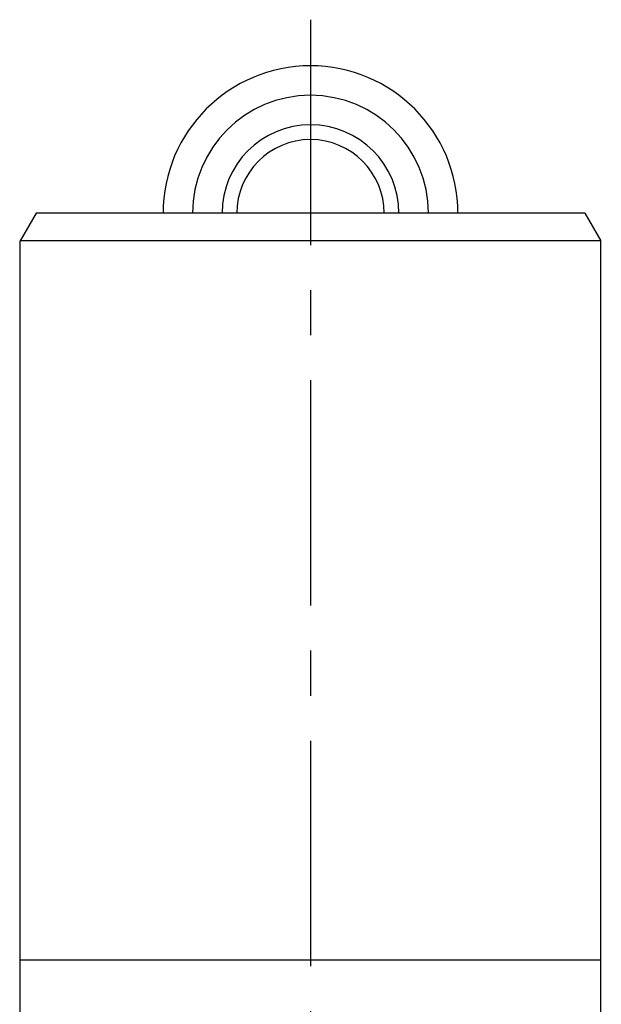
# Model space of a CAD drawing. Header units: millimetres. Extents: x 0 to 1000, y 0 to 1000.
# Tile 3 of 3: x 468 to 532, y 539 to 645. Entities that reach past the tile are written whole.
import ezdxf

# ---------------------------------------------------------------- set-up
doc = ezdxf.new("R2010")
doc.units = ezdxf.units.MM
doc.header["$LTSCALE"] = 65.185185
doc.linetypes.add('CENTER', pattern=[0.6, 0.375, -0.075, 0.075, -0.075])
for name, color, linetype in [('ACHSEN_S', 7, 'CONTINUOUS'), ('FASEN', 7, 'CONTINUOUS'), ('KOERPER', 7, 'CONTINUOUS'), ('KURVEN', 7, 'CONTINUOUS')]:
    doc.layers.add(name, color=color, linetype=linetype)

msp = doc.modelspace()

# ---------------------------------------------------------------- linework, layer by layer
at = {"layer": 'ACHSEN_S', "color": 40, "linetype": 'CENTER'}
msp.add_line((500, 645.41), (500, 349.3), dxfattribs=at)
at = {"layer": 'FASEN', "color": 7, "linetype": 'Continuous'}
for p, q in [((470.23, 624.41), (468.5, 621.41)), ((529.77, 624.41), (470.23, 624.41)), ((529.77, 624.41), (531.5, 621.41)), ((531.5, 621.41), (468.5, 621.41))]:
    msp.add_line(p, q, dxfattribs=at)
at = {"layer": 'KOERPER', "color": 7, "linetype": 'Continuous'}
for p, q in [((468.5, 543.41), (468.5, 621.41)), ((531.5, 543.41), (531.5, 621.41)), ((468.44, 509.41), (468.5, 543.41)), ((468.5, 543.41), (531.5, 543.41)), ((531.56, 509.41), (531.5, 543.41))]:
    msp.add_line(p, q, dxfattribs=at)
at = {"layer": 'KURVEN', "color": 40, "linetype": 'Continuous'}
msp.add_line((500, 640.41), (500, 624.41), dxfattribs=at)
for radius, start in [(16, 0), (12.8, 0), (9.6, 0.0001), (8, 0.0001)]:
    msp.add_arc((500, 624.41), radius, start, 180, dxfattribs=at)

doc.saveas('drawing.dxf')
